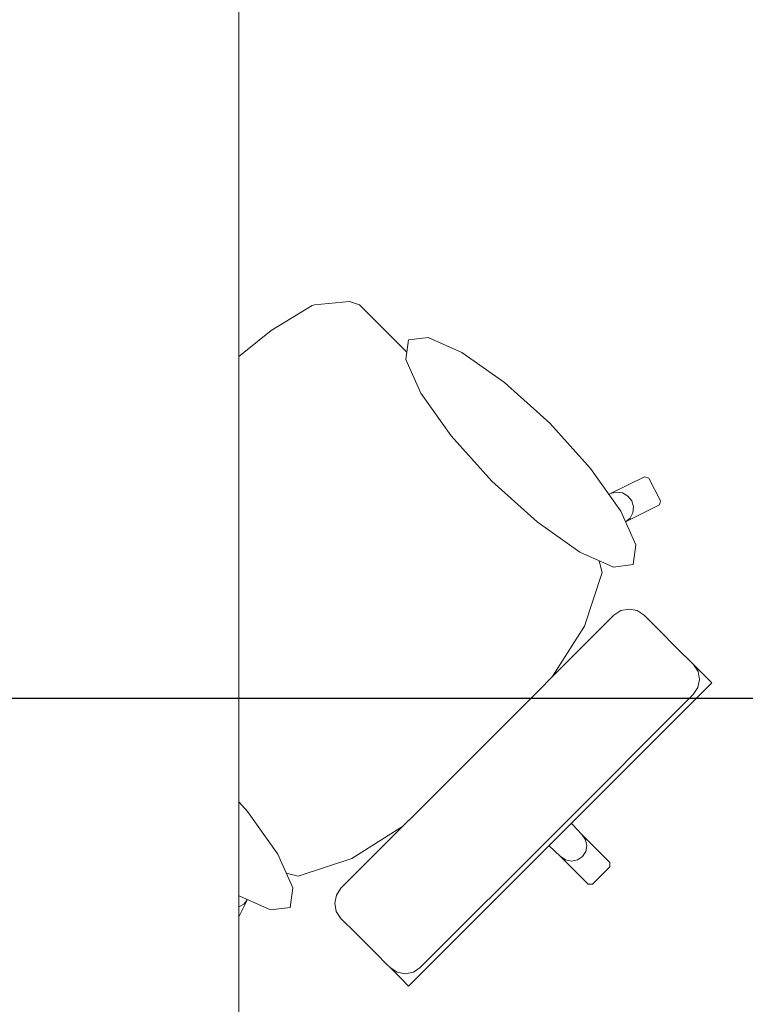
# Model space of a CAD drawing. Header units: metres. Extents: x -3.6 to 90.7, y -11.1 to 18.
# Tile 220 of 256: x 26.443 to 26.962, y 1.459 to 2.163. Entities that reach past the tile are written whole.
import ezdxf

# ---------------------------------------------------------------- set-up
doc = ezdxf.new("R2010")
doc.units = ezdxf.units.M
doc.header["$MEASUREMENT"] = 0
doc.linetypes.add('Wipeout_Contour', pattern=[1, 0, -1])
for name, color, linetype in [('152 - Bemaßung_ Beschriftung.Ausbau', 7, 'Continuous'), ('701 - Einrichtung.Möbel', 7, 'Continuous'), ('Neubau_152 - Bemaßung_ Beschriftung.Ausbau', 7, 'Continuous')]:
    doc.layers.add(name, color=color, linetype=linetype)
doc.styles.add('ERSTELLTER_STIL_2', font='txt')
doc.dimstyles.new('ERSTELLTER_STIL__1', dxfattribs={"dimtxt": 0.1, "dimasz": 0.0532, "dimexe": 0.18, "dimexo": 0.0625, "dimgap": 0, "dimtad": 1, "dimzin": 0, "dimdsep": 46, "dimtxsty": 'ERSTELLTER_STIL_2', "dimblk": 'ARROWHEAD_2', "dimblk1": 'ARROWHEAD_2', "dimblk2": 'ARROWHEAD_2', "dimcen": 0.09, "dimse1": 1, "dimse2": 1, "dimclrd": 7, "dimclre": 7, "dimclrt": 7, "dimazin": 0, "dimtfac": 1, "dimtdec": 4, "dimtmove": 0, "dimatfit": 3, "dimfxl": 1, "dimtolj": 1, "dimtzin": 0, "dimarcsym": 0})
doc.dimstyles.new('ERSTELLTER_STIL__3', dxfattribs={"dimtxt": 0.1, "dimasz": 0.0532, "dimexe": 0.18, "dimexo": 0.0625, "dimgap": 0, "dimtad": 1, "dimtih": 1, "dimtoh": 1, "dimzin": 0, "dimdsep": 46, "dimtxsty": 'ERSTELLTER_STIL_2', "dimblk": 'ARROWHEAD_2', "dimblk1": 'ARROWHEAD_2', "dimblk2": 'ARROWHEAD_2', "dimcen": 0.09, "dimse1": 1, "dimse2": 1, "dimclrd": 7, "dimclre": 7, "dimclrt": 7, "dimazin": 0, "dimtfac": 1, "dimtdec": 4, "dimtmove": 0, "dimatfit": 3, "dimfxl": 1, "dimtolj": 1, "dimtzin": 0, "dimarcsym": 0})
doc.dimstyles.new('ERSTELLTER_STIL__5', dxfattribs={"dimtxt": 0.18, "dimasz": 0.03648, "dimexe": 0.18, "dimexo": 0.0625, "dimgap": 0, "dimtad": 0, "dimtih": 1, "dimtoh": 1, "dimdec": 4, "dimzin": 0, "dimdsep": 46, "dimcen": 0.09, "dimadec": 0, "dimazin": 0, "dimtfac": 1, "dimtdec": 4, "dimtmove": 0, "dimatfit": 3, "dimldrblk": 'ARROWHEAD_11', "dimfxl": 1, "dimtolj": 1, "dimtzin": 0, "dimarcsym": 0})

# ---------------------------------------------------------------- blocks, each defined once
blk = doc.blocks.new('ARROWHEAD_11')
at = {"color": 0, "linetype": 'Continuous', "lineweight": 0}
blk.add_line((0, 0), (-1, 0), dxfattribs=at)
at = {"color": 0, "linetype": 'Continuous', "lineweight": 0, "const_width": 0.25, "flags": 128}
blk.add_lwpolyline([(-0.125, 0, 1), (0.125, 0, 1)], format="xyb", close=True, dxfattribs=at)
blk = doc.blocks.new('*D432')
at = {"layer": '152 - Bemaßung_ Beschriftung.Ausbau', "color": 7, "linetype": 'Continuous', "lineweight": 5}
for p, q in [((25.79997, -4.6125), (25.79997, -4.5075)), ((29.26, -4.6125), (29.26, -4.5075)), ((25.82018, -4.525), (25.77977, -4.595)), ((29.28021, -4.525), (29.23979, -4.595)), ((25.79997, -4.56), (29.26, -4.56))]:
    blk.add_line(p, q, dxfattribs=at)
at = {"layer": '152 - Bemaßung_ Beschriftung.Ausbau', "color": 7, "lineweight": 5, "char_height": 0.1, "attachment_point": 7, "style": 'ERSTELLTER_STIL_2'}
for s, insert in [('\\A1;{\\pql;\\fArial|b0|i0|c0|p38;3,46}', (27.32107, -4.54)), ('\\A1;{\\pql;\\fArial|b0|i0|c0|p38;15}', (29.088, -4.54))]:
    blk.add_mtext(s, dxfattribs=dict(at, insert=insert))
blk = doc.blocks.new('ARROWHEAD_2')
at = {"color": 0, "linetype": 'Continuous', "lineweight": 0}
for p, q in [((-0.378, -0.655), (0.378, 0.655)), ((0, 0), (-1, 0))]:
    blk.add_line(p, q, dxfattribs=at)
blk = doc.blocks.new('*D611')
at = {"layer": '152 - Bemaßung_ Beschriftung.Ausbau', "color": 7, "linetype": 'Continuous', "lineweight": 5}
for p, q in [((45.78033, 0.245), (45.78033, 3.72)), ((45.74533, 0.26521), (45.81533, 0.22479)), ((45.83283, 0.245), (45.72783, 0.245)), ((45.78033, 0.005), (45.78033, 0.245)), ((45.74533, 0.02521), (45.81533, -0.01521)), ((45.83283, 0.005), (45.72783, 0.005)), ((45.78033, -0.02923), (45.78033, 0.005))]:
    blk.add_line(p, q, dxfattribs=at)
at = {"color": 254, "linetype": 'Wipeout_Contour', "lineweight": 0, "ltscale": 182.85335}
blk.add_wipeout([(45.78176, 0.02769), (45.78176, 0.22231), (45.6389, 0.22231), (45.6389, 0.02769)], dxfattribs=at).dxf.layer = '152 - Bemaßung_ Beschriftung.Ausbau'
at = {"layer": '152 - Bemaßung_ Beschriftung.Ausbau', "color": 7, "lineweight": 5, "insert": (45.76033, 0.04911), "char_height": 0.1, "attachment_point": 7, "rotation": 90, "style": 'ERSTELLTER_STIL_2'}
blk.add_mtext('\\A1;{\\pql;\\fArial|b0|i0|c0|p38;24}', dxfattribs=at)
blk = doc.blocks.new('*D612')
at = {"layer": '152 - Bemaßung_ Beschriftung.Ausbau', "color": 7, "linetype": 'Continuous', "lineweight": 5}
for p, q in [((45.74533, 3.7402), (45.81533, 3.69979)), ((45.83283, 3.72), (45.72783, 3.72)), ((45.78033, 0.245), (45.78033, 3.72)), ((45.74533, 0.26521), (45.81533, 0.22479))]:
    blk.add_line(p, q, dxfattribs=at)
at = {"layer": '152 - Bemaßung_ Beschriftung.Ausbau', "color": 7, "lineweight": 5, "char_height": 0.1, "attachment_point": 7, "rotation": 90, "style": 'ERSTELLTER_STIL_2'}
for s, insert in [('\\A1;{\\pql;\\fArial|b0|i0|c0|p38;17\\fArial|b0|i0|c0|p38;\\A1{\\H.66x;\\S5^  ;}}', (45.76142, 3.49791)), ('\\A1;{\\pql;\\fArial|b0|i0|c0|p38;3,47\\fArial|b0|i0|c0|p38;\\A1{\\H.66x;\\S5^  ;}}', (45.77974, 1.7235))]:
    blk.add_mtext(s, dxfattribs=dict(at, insert=insert))

msp = doc.modelspace()

# ---------------------------------------------------------------- wipeouts: each hides what was drawn before it
at = {"color": 254, "linetype": 'Wipeout_Contour', "lineweight": 0, "ltscale": 773.788228}
msp.add_wipeout([(26.72227, 1.92302), (26.70281, 1.94248), (26.68608, 1.95922), (26.6791, 1.96152), (26.65394, 1.95918), (26.65237, 1.95856), (26.62302, 1.94075), (26.58389, 1.90931), (26.58329, 1.90882), (26.54088, 1.86908), (26.85907, 1.55088), (26.86527, 1.55708), (26.86521, 1.56024), (26.84531, 1.58014), (26.81934, 1.60796), (26.8365, 1.62511), (26.82036, 1.64124), (26.79949, 1.66212), (26.81741, 1.68261), (26.84701, 1.72935), (26.8597, 1.76768), (26.85357, 1.7916), (26.87632, 1.80392), (26.90065, 1.81594), (26.90156, 1.81893), (26.89312, 1.83504), (26.89009, 1.83607), (26.86577, 1.82405), (26.83505, 1.81025)], dxfattribs=at).dxf.layer = '701 - Einrichtung.Möbel'

# ---------------------------------------------------------------- next in the draw order: linework, layer by layer
at = {"layer": '701 - Einrichtung.Möbel', "color": 7, "linetype": 'Continuous', "lineweight": 5}
for p, q in [((26.62302, 1.94075), (26.65237, 1.95856)), ((26.65237, 1.95856), (26.65394, 1.95918)), ((26.65394, 1.95918), (26.6791, 1.96152)), ((26.6791, 1.96152), (26.68608, 1.95922)), ((26.68608, 1.95922), (26.70281, 1.94248)), ((26.58389, 1.90931), (26.62302, 1.94075)), ((26.70281, 1.94248), (26.72227, 1.92302)), ((26.58329, 1.90882), (26.58389, 1.90931)), ((26.86577, 1.82405), (26.89009, 1.83607)), ((26.89009, 1.83607), (26.89312, 1.83504)), ((26.89312, 1.83504), (26.90156, 1.81893)), ((26.86577, 1.82405), (26.86994, 1.82515)), ((26.86994, 1.82515), (26.87429, 1.82455)), ((26.87429, 1.82455), (26.87814, 1.82234)), ((26.87814, 1.82234), (26.88091, 1.81886)), ((26.88091, 1.81886), (26.88218, 1.81463)), ((26.90156, 1.81893), (26.90065, 1.81594)), ((26.90065, 1.81594), (26.87632, 1.80392)), ((26.88218, 1.81463), (26.88175, 1.81031)), ((26.8797, 1.80655), (26.87632, 1.80392)), ((26.88175, 1.81031), (26.8797, 1.80655)), ((26.86521, 1.56024), (26.86527, 1.55708))]:
    msp.add_line(p, q, dxfattribs=at)

# ---------------------------------------------------------------- next in the draw order: wipeouts: each hides what was drawn before it
at = {"color": 254, "linetype": 'Wipeout_Contour', "lineweight": 0, "ltscale": 775.490101}
msp.add_wipeout([(26.48694, 1.68768), (26.59971, 1.57491), (26.58591, 1.54419), (26.57388, 1.51987), (26.57492, 1.51684), (26.59103, 1.50839), (26.59402, 1.50931), (26.60604, 1.53363), (26.61836, 1.55639), (26.64227, 1.55026), (26.68061, 1.56294), (26.72735, 1.59255), (26.74784, 1.61047), (26.76871, 1.5896), (26.78485, 1.57346), (26.802, 1.59062), (26.82981, 1.56465), (26.84971, 1.54475), (26.85288, 1.54469), (26.85907, 1.55088), (26.54088, 1.86908), (26.50114, 1.82667), (26.50064, 1.82607), (26.46921, 1.78693), (26.4514, 1.75759), (26.45078, 1.75602), (26.44843, 1.73085), (26.45074, 1.72388), (26.46748, 1.70714)], dxfattribs=at).dxf.layer = '701 - Einrichtung.Möbel'

# ---------------------------------------------------------------- next in the draw order: linework, layer by layer
at = {"layer": '701 - Einrichtung.Möbel', "color": 7, "linetype": 'Continuous', "lineweight": 5}
for p, q in [((26.72227, 1.92302), (26.83505, 1.81025)), ((26.54088, 1.86908), (26.58329, 1.90882)), ((26.54088, 1.86908), (26.50114, 1.82667)), ((26.50064, 1.82607), (26.46921, 1.78693)), ((26.50114, 1.82667), (26.50064, 1.82607)), ((26.83505, 1.81025), (26.86577, 1.82405)), ((26.85352, 1.79177), (26.83505, 1.81025)), ((26.87632, 1.80392), (26.85357, 1.7916)), ((26.85352, 1.79177), (26.85357, 1.7916)), ((26.85357, 1.7916), (26.8597, 1.76768)), ((26.46921, 1.78693), (26.4514, 1.75759)), ((26.8597, 1.76768), (26.84701, 1.72935)), ((26.45078, 1.75602), (26.44843, 1.73085)), ((26.4514, 1.75759), (26.45078, 1.75602)), ((26.44843, 1.73085), (26.45074, 1.72388)), ((26.84701, 1.72935), (26.81741, 1.68261)), ((26.45074, 1.72388), (26.46748, 1.70714)), ((26.46748, 1.70714), (26.48694, 1.68768)), ((26.48694, 1.68768), (26.59971, 1.57491)), ((26.81741, 1.68261), (26.79949, 1.66212)), ((26.79949, 1.66212), (26.77539, 1.63457)), ((26.79949, 1.66212), (26.82036, 1.64124)), ((26.74784, 1.61047), (26.77539, 1.63457)), ((26.82036, 1.64124), (26.8365, 1.62511)), ((26.8365, 1.62511), (26.81934, 1.60796)), ((26.72735, 1.59255), (26.74784, 1.61047)), ((26.74784, 1.61047), (26.76871, 1.5896)), ((26.81934, 1.60796), (26.81067, 1.59929)), ((26.81934, 1.60796), (26.84531, 1.58014)), ((26.802, 1.59062), (26.81067, 1.59929)), ((26.68061, 1.56294), (26.72735, 1.59255)), ((26.76871, 1.5896), (26.78485, 1.57346)), ((26.78485, 1.57346), (26.802, 1.59062)), ((26.802, 1.59062), (26.82981, 1.56465)), ((26.84531, 1.58014), (26.84781, 1.57647)), ((26.84531, 1.58014), (26.86521, 1.56024)), ((26.59971, 1.57491), (26.58591, 1.54419)), ((26.61819, 1.55643), (26.59971, 1.57491)), ((26.84781, 1.57647), (26.84874, 1.57217)), ((26.84874, 1.57217), (26.84798, 1.56791)), ((26.82981, 1.56465), (26.83349, 1.56215)), ((26.82981, 1.56465), (26.84971, 1.54475)), ((26.84205, 1.56198), (26.84563, 1.56433)), ((26.84798, 1.56791), (26.84563, 1.56433)), ((26.64227, 1.55026), (26.68061, 1.56294)), ((26.83349, 1.56215), (26.83779, 1.56121)), ((26.83779, 1.56121), (26.84205, 1.56198)), ((26.86527, 1.55708), (26.85907, 1.55088)), ((26.60604, 1.53363), (26.61836, 1.55639)), ((26.61819, 1.55643), (26.61836, 1.55639)), ((26.61836, 1.55639), (26.64227, 1.55026)), ((26.85288, 1.54469), (26.85907, 1.55088)), ((26.58591, 1.54419), (26.57388, 1.51987)), ((26.58591, 1.54419), (26.58481, 1.54001)), ((26.84971, 1.54475), (26.85288, 1.54469)), ((26.58481, 1.54001), (26.58541, 1.53567)), ((26.58541, 1.53567), (26.58762, 1.53182)), ((26.58762, 1.53182), (26.5911, 1.52905)), ((26.5911, 1.52905), (26.59532, 1.52778)), ((26.59402, 1.50931), (26.60604, 1.53363)), ((26.59964, 1.52821), (26.60341, 1.53026)), ((26.60341, 1.53026), (26.60604, 1.53363)), ((26.59532, 1.52778), (26.59964, 1.52821)), ((26.57388, 1.51987), (26.57492, 1.51684)), ((26.57492, 1.51684), (26.59103, 1.50839)), ((26.59103, 1.50839), (26.59402, 1.50931))]:
    msp.add_line(p, q, dxfattribs=at)

# ---------------------------------------------------------------- next in the draw order: wipeouts: each hides what was drawn before it
at = {"color": 254, "linetype": 'Wipeout_Contour', "lineweight": 0, "ltscale": 429.895278}
msp.add_wipeout([(26.82223, 1.87437), (26.78991, 1.90355), (26.75936, 1.92515), (26.73523, 1.93586), (26.72121, 1.93407), (26.71942, 1.92005), (26.73014, 1.89593), (26.75173, 1.86538), (26.78091, 1.83305), (26.81324, 1.80387), (26.84379, 1.78228), (26.86791, 1.77156), (26.88194, 1.77335), (26.88373, 1.78737), (26.87301, 1.81149), (26.85141, 1.84204)], dxfattribs=at).dxf.layer = '701 - Einrichtung.Möbel'
at = {"color": 254, "linetype": 'Wipeout_Contour', "lineweight": 0, "ltscale": 401.286353}
msp.add_wipeout([(26.86819, 1.73699), (26.77058, 1.63938), (26.82974, 1.58022), (26.9382, 1.68868), (26.93292, 1.69396), (26.93051, 1.69637), (26.925, 1.70187), (26.92253, 1.70435), (26.9154, 1.71147), (26.89802, 1.72885), (26.89223, 1.73465), (26.88981, 1.73707), (26.88486, 1.74037), (26.87901, 1.74151), (26.87316, 1.74033)], dxfattribs=at).dxf.layer = '701 - Einrichtung.Möbel'
at = {"color": 254, "linetype": 'Wipeout_Contour', "lineweight": 0, "ltscale": 425.725238}
msp.add_wipeout([(26.53559, 1.58773), (26.56791, 1.55854), (26.59846, 1.53695), (26.62259, 1.52623), (26.63661, 1.52802), (26.6384, 1.54204), (26.62768, 1.56617), (26.60609, 1.59672), (26.57691, 1.62904), (26.54458, 1.65822), (26.51403, 1.67982), (26.48991, 1.69054), (26.47588, 1.68875), (26.47409, 1.67472), (26.48481, 1.6506), (26.50641, 1.62005)], dxfattribs=at).dxf.layer = '701 - Einrichtung.Möbel'

# ---------------------------------------------------------------- next in the draw order: linework, layer by layer
at = {"layer": '701 - Einrichtung.Möbel', "color": 7, "linetype": 'Continuous', "lineweight": 5}
for p, q in [((26.86819, 1.73699), (26.87316, 1.74033)), ((26.87316, 1.74033), (26.87901, 1.74151)), ((26.87901, 1.74151), (26.88486, 1.74037)), ((26.88486, 1.74037), (26.88981, 1.73707)), ((26.88981, 1.73707), (26.89223, 1.73465)), ((26.89223, 1.73465), (26.89802, 1.72885)), ((26.89802, 1.72885), (26.9154, 1.71147)), ((26.9154, 1.71147), (26.92253, 1.70435)), ((26.92253, 1.70435), (26.925, 1.70187)), ((26.925, 1.70187), (26.93051, 1.69637)), ((26.9283, 1.69692), (26.92502, 1.70185)), ((26.92824, 1.68525), (26.92943, 1.69109)), ((26.92943, 1.69109), (26.9283, 1.69692)), ((26.93051, 1.69637), (26.93292, 1.69396)), ((26.93292, 1.69396), (26.9382, 1.68868)), ((26.92491, 1.68028), (26.92824, 1.68525))]:
    msp.add_line(p, q, dxfattribs=at)
at = {"layer": '701 - Einrichtung.Möbel', "color": 7, "linetype": 'Continuous', "lineweight": 5, "flags": 128}
for points in [[(26.82223, 1.87437), (26.85141, 1.84204), (26.87301, 1.81149), (26.88373, 1.78737), (26.88194, 1.77335), (26.86791, 1.77156), (26.84379, 1.78228), (26.81324, 1.80387), (26.78091, 1.83305), (26.75173, 1.86538), (26.73014, 1.89593), (26.71942, 1.92005), (26.72121, 1.93407), (26.73523, 1.93586), (26.75936, 1.92515), (26.78991, 1.90355)], [(26.53559, 1.58773), (26.56791, 1.55854), (26.59846, 1.53695), (26.62259, 1.52623), (26.63661, 1.52802), (26.6384, 1.54204), (26.62768, 1.56617), (26.60609, 1.59672), (26.57691, 1.62904), (26.54458, 1.65822), (26.51403, 1.67982), (26.48991, 1.69054), (26.47588, 1.68875), (26.47409, 1.67472), (26.48481, 1.6506), (26.50641, 1.62005)]]:
    msp.add_lwpolyline(points, close=True, dxfattribs=at)

# ---------------------------------------------------------------- next in the draw order: wipeouts: each hides what was drawn before it
at = {"color": 254, "linetype": 'Wipeout_Contour', "lineweight": 0, "ltscale": 405.182052}
msp.add_wipeout([(26.67296, 1.54177), (26.66963, 1.5368), (26.66845, 1.53094), (26.66959, 1.5251), (26.67289, 1.52015), (26.67531, 1.51772), (26.6811, 1.51193), (26.69848, 1.49455), (26.70561, 1.48743), (26.70808, 1.48495), (26.71359, 1.47945), (26.716, 1.47704), (26.72128, 1.47176), (26.82974, 1.58022), (26.77058, 1.63938)], dxfattribs=at).dxf.layer = '701 - Einrichtung.Möbel'

# ---------------------------------------------------------------- next in the draw order: linework, layer by layer
at = {"layer": '701 - Einrichtung.Möbel', "color": 7, "linetype": 'Continuous', "lineweight": 5}
for p, q in [((26.77058, 1.63938), (26.86819, 1.73699)), ((26.9382, 1.68868), (26.82974, 1.58022)), ((26.82729, 1.58267), (26.92491, 1.68028)), ((26.77058, 1.63938), (26.67296, 1.54177)), ((26.72128, 1.47176), (26.82974, 1.58022)), ((26.82729, 1.58267), (26.72968, 1.48505)), ((26.66963, 1.5368), (26.66845, 1.53094)), ((26.67296, 1.54177), (26.66963, 1.5368)), ((26.66845, 1.53094), (26.66959, 1.5251)), ((26.66959, 1.5251), (26.67289, 1.52015)), ((26.67289, 1.52015), (26.67531, 1.51772)), ((26.67531, 1.51772), (26.6811, 1.51193)), ((26.6811, 1.51193), (26.69848, 1.49455)), ((26.69848, 1.49455), (26.70561, 1.48743)), ((26.70561, 1.48743), (26.70808, 1.48495)), ((26.70808, 1.48495), (26.71359, 1.47945)), ((26.71303, 1.48165), (26.7081, 1.48493)), ((26.71887, 1.48052), (26.71303, 1.48165)), ((26.71359, 1.47945), (26.716, 1.47704)), ((26.72471, 1.48172), (26.71887, 1.48052)), ((26.72968, 1.48505), (26.72471, 1.48172)), ((26.716, 1.47704), (26.72128, 1.47176))]:
    msp.add_line(p, q, dxfattribs=at)

# ---------------------------------------------------------------- next in the draw order: wipeouts: each hides what was drawn before it
at = {"color": 254, "linetype": 'Wipeout_Contour', "lineweight": 0, "ltscale": 161.670677}
msp.add_wipeout([(25.79997, 3.00998), (25.79997, 1.00998), (26.59997, 1.00998), (26.59997, 2.20998), (27.99997, 2.20998), (27.99997, 3.00998)], dxfattribs=at).dxf.layer = '701 - Einrichtung.Möbel'

# ---------------------------------------------------------------- next in the draw order: linework, layer by layer
at = {"layer": '701 - Einrichtung.Möbel', "color": 7, "linetype": 'Continuous', "lineweight": 5, "flags": 128}
msp.add_lwpolyline([(25.79997, 3.00998), (25.79997, 1.00998), (26.59997, 1.00998), (26.59997, 2.20998), (27.99997, 2.20998), (27.99997, 3.00998)], close=True, dxfattribs=at)

# ---------------------------------------------------------------- next in the draw order: dimensions: what is measured, and where the dimension line sits
at = {"layer": '152 - Bemaßung_ Beschriftung.Ausbau', "color": 7, "linetype": 'Continuous', "lineweight": 5}
dim = msp.add_linear_dim(base=(29.26, -4.56), p1=(25.79997, 2.94998), p2=(29.26, 3.11974), dimstyle='ERSTELLTER_STIL__3', dxfattribs=at)
dim.commit()
dim.dimension.update_dxf_attribs({"geometry": '*D432', "text_midpoint": (27.45096, -4.49), "dimtype": 160})

# ---------------------------------------------------------------- next in the draw order: leaders
at = {"layer": 'Neubau_152 - Bemaßung_ Beschriftung.Ausbau', "color": 1, "linetype": 'Continuous', "lineweight": 13, "annotation_type": 0, "has_hookline": 1, "hookline_direction": 0, "text_width": 0.88052}
msp.add_leader([(25.87048, 1.20514), (26.18422, 1.67774), (27.06516, 1.67774)], dimstyle='ERSTELLTER_STIL__5', dxfattribs=at)

# ---------------------------------------------------------------- next in the draw order: dimensions: what is measured, and where the dimension line sits
at = {"layer": '152 - Bemaßung_ Beschriftung.Ausbau', "color": 7, "linetype": 'Continuous', "lineweight": 5}
dim = msp.add_linear_dim(base=(45.78033, 0.245), p1=(45.78033, 0.005), p2=(22.1775, 0.245), angle=90, dimstyle='ERSTELLTER_STIL__1', dxfattribs=at)
dim.commit()
dim.dimension.update_dxf_attribs({"geometry": '*D611', "text_midpoint": (45.71033, 0.12535), "dimtype": 160, "text_rotation": 90})

# ---------------------------------------------------------------- next in the draw order: dimensions: what is measured, and where the dimension line sits
dim = msp.add_linear_dim(base=(45.780333, 3.719998), p1=(22.1775, 0.245), p2=(44.709987, 3.719998), angle=90, dimstyle='ERSTELLTER_STIL__1', dxfattribs=at)
dim.commit()
dim.dimension.update_dxf_attribs({"geometry": '*D612', "text_midpoint": (45.710333, 1.988441), "dimtype": 160, "text_rotation": 90})

doc.saveas('drawing.dxf')
